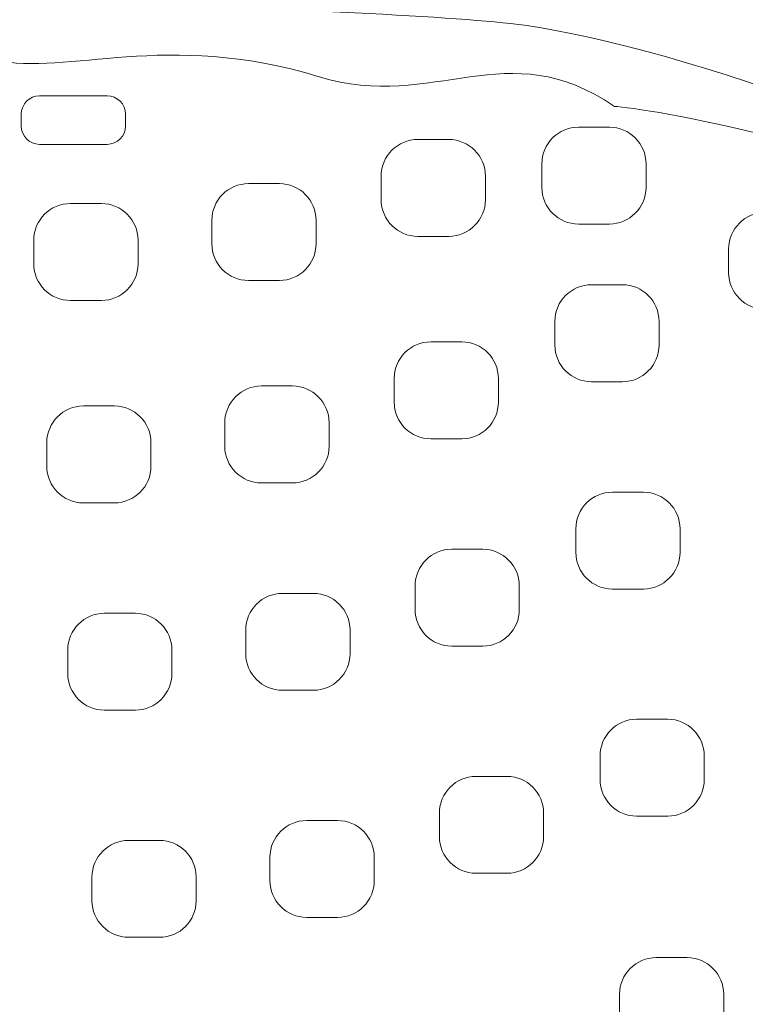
# Model space of a CAD drawing. Header units: millimetres. Extents: x -1853 to -450, y -1731 to 666.
# Tile 7 of 45: x -991 to -912, y -1523 to -1416. Entities that reach past the tile are written whole.
import ezdxf

# ---------------------------------------------------------------- set-up
doc = ezdxf.new("R2010")
doc.units = ezdxf.units.MM
doc.header["$MEASUREMENT"] = 0
doc.layers.add('Capa 1', color=7, linetype='Continuous')

msp = doc.modelspace()

# ---------------------------------------------------------------- linework, layer by layer
at = {"layer": 'Capa 1', "lineweight": 9}
for points, knots in [([(-1183.28, -1435.55), (-1184.29, -1419.58), (-1101.54, -1408.96), (-1042.32, -1411.94), (-1042.32, -1411.94), (-1018.48, -1413.14), (-954.11, -1414.76), (-937.62, -1416.56), (-937.62, -1416.56), (-921.98, -1418.26), (-885.61, -1430.54), (-883.9, -1438.57), (-883.9, -1438.57), (-868.98, -1440.66), (-884.51, -1446.46), (-861.14, -1444.36), (-861.14, -1444.36), (-854.63, -1445.56), (-852.37, -1449.4), (-846.98, -1449.6), (-846.98, -1449.6), (-844.49, -1449.69), (-840.11, -1454.69), (-838.86, -1455.1), (-838.86, -1455.1), (-833.32, -1456.88), (-827.4, -1463.8), (-822.28, -1471.93), (-822.28, -1471.93), (-820.8, -1474.27), (-817.29, -1477.44), (-816.26, -1479.09), (-816.26, -1479.09), (-812.04, -1485.91), (-808.45, -1492.66), (-809.76, -1510.26), (-809.76, -1510.26), (-810.41, -1519), (-808.65, -1525.33), (-813.98, -1534.85), (-813.98, -1534.85), (-817.41, -1545.66), (-821.47, -1545.94), (-829.15, -1555.42), (-829.15, -1555.42), (-836.87, -1564.95), (-838.96, -1566.79), (-848.28, -1573.08), (-848.28, -1573.08), (-853.74, -1576.76), (-852.58, -1577.33), (-858.18, -1579.04), (-858.18, -1579.04), (-861.24, -1579.97), (-862.66, -1586.06), (-870.17, -1586.57), (-870.17, -1586.57), (-876.02, -1594.55), (-879.32, -1592.72), (-882.84, -1593.74), (-882.84, -1593.74), (-886.13, -1596.89), (-888.84, -1597.99), (-893.82, -1599.14), (-893.82, -1599.14), (-899.75, -1603.04), (-900.29, -1602.74), (-905.95, -1603.54), (-905.95, -1603.54), (-906.64, -1605.15), (-910.48, -1606.41), (-915.32, -1607.88), (-915.32, -1607.88), (-921.01, -1612.51), (-921.4, -1611.8), (-927.12, -1612.46), (-927.12, -1612.46), (-927.86, -1612.55), (-929.01, -1615.92), (-939.91, -1617.22), (-939.91, -1617.22), (-944.18, -1620.5), (-947.15, -1620.57), (-950.59, -1620.05), (-950.59, -1620.05), (-953.92, -1622.8), (-956.41, -1622.92), (-959.7, -1622.27), (-959.7, -1622.27), (-965.42, -1625.82), (-968.13, -1623.04), (-970.63, -1623.99), (-970.63, -1623.99), (-973.68, -1625.15), (-982.04, -1625.46), (-984.37, -1624.75), (-984.37, -1624.75), (-986.11, -1625.96), (-992.26, -1628.06), (-996.5, -1627.4), (-996.5, -1627.4), (-1000.2, -1626.82), (-1004.6, -1629.58), (-1010.41, -1629.08), (-1010.41, -1629.08), (-1017.7, -1630.55), (-1019.18, -1630.63), (-1025.74, -1629.61), (-1025.74, -1629.61), (-1031.12, -1630.89), (-1036.12, -1631.19), (-1039.11, -1630.37), (-1039.11, -1630.37), (-1043.01, -1630.61), (-1044.41, -1630.89), (-1050.17, -1631.15), (-1050.17, -1631.15), (-1054.49, -1631.83), (-1057.11, -1630.8), (-1061.43, -1629.66), (-1061.43, -1629.66), (-1065.88, -1630.87), (-1070.21, -1630.08), (-1073.53, -1628.04), (-1073.53, -1628.04), (-1081.13, -1628.93), (-1083.13, -1628.54), (-1087.52, -1625.87), (-1087.52, -1625.87), (-1092.83, -1626.42), (-1096.16, -1628.38), (-1100.77, -1624.2), (-1100.77, -1624.2), (-1103.91, -1623.59), (-1105.98, -1626.29), (-1110.21, -1622.39), (-1110.21, -1622.39), (-1111.65, -1622.11), (-1114.49, -1623.24), (-1117.36, -1622.34), (-1117.36, -1622.34), (-1120.24, -1621.44), (-1119.83, -1619.28), (-1124.21, -1619.57), (-1124.21, -1619.57), (-1133.41, -1620.16), (-1133.52, -1616.7), (-1137.29, -1615.57), (-1137.29, -1615.57), (-1142.37, -1614.05), (-1143.55, -1616.47), (-1150.84, -1609.77), (-1150.84, -1609.77), (-1154.66, -1608.9), (-1156.63, -1608.06), (-1159.91, -1605.57), (-1159.91, -1605.57), (-1162.75, -1605.49), (-1163.59, -1607.07), (-1169.72, -1602.29), (-1169.72, -1602.29), (-1176.38, -1602.78), (-1176.98, -1601.7), (-1180.97, -1600.09), (-1180.97, -1600.09), (-1186.82, -1601.59), (-1191.32, -1598.86), (-1194.87, -1595.03), (-1194.87, -1595.03), (-1202.09, -1595.67), (-1202.89, -1591.17), (-1206.55, -1590.74), (-1206.55, -1590.74), (-1211.21, -1590.19), (-1214.75, -1587.13), (-1218.31, -1584.39), (-1218.31, -1584.39), (-1223.26, -1580.57), (-1224.66, -1582.9), (-1231.11, -1576.64), (-1231.11, -1576.64), (-1231.11, -1576.64), (-1240.41, -1565.97), (-1240.41, -1565.97), (-1240.41, -1565.97), (-1242.18, -1564.07), (-1249.68, -1561.29), (-1248.13, -1553.52), (-1248.13, -1553.52), (-1253.31, -1549.94), (-1253.07, -1542.83), (-1253.31, -1540.72), (-1253.31, -1540.72), (-1256.12, -1538.59), (-1256.9, -1530.18), (-1257.03, -1526.84), (-1257.03, -1526.84), (-1257.14, -1523.95), (-1261.32, -1522.26), (-1260.61, -1516.58), (-1260.61, -1516.58), (-1260.61, -1516.58), (-1259.43, -1510.47), (-1259.43, -1510.47), (-1259.43, -1510.47), (-1260.34, -1505.27), (-1262.09, -1501.91), (-1257.37, -1494.4), (-1257.37, -1494.4), (-1255.62, -1491.62), (-1258.07, -1486.28), (-1255.18, -1479.12), (-1255.18, -1479.12), (-1249.3, -1464.51), (-1237.08, -1458.44), (-1227.33, -1451.27), (-1227.33, -1451.27), (-1223.05, -1448.12), (-1205.36, -1443.32), (-1198.75, -1439.64), (-1198.75, -1439.64), (-1191.26, -1435.49), (-1190.15, -1437.57), (-1183.28, -1435.55)], [0, 0, 0, 0, 0.017544, 0.017544, 0.017544, 0.017544, 0.035088, 0.035088, 0.035088, 0.035088, 0.052632, 0.052632, 0.052632, 0.052632, 0.070175, 0.070175, 0.070175, 0.070175, 0.087719, 0.087719, 0.087719, 0.087719, 0.105263, 0.105263, 0.105263, 0.105263, 0.122807, 0.122807, 0.122807, 0.122807, 0.140351, 0.140351, 0.140351, 0.140351, 0.157895, 0.157895, 0.157895, 0.157895, 0.175439, 0.175439, 0.175439, 0.175439, 0.192982, 0.192982, 0.192982, 0.192982, 0.210526, 0.210526, 0.210526, 0.210526, 0.22807, 0.22807, 0.22807, 0.22807, 0.245614, 0.245614, 0.245614, 0.245614, 0.263158, 0.263158, 0.263158, 0.263158, 0.280702, 0.280702, 0.280702, 0.280702, 0.298246, 0.298246, 0.298246, 0.298246, 0.315789, 0.315789, 0.315789, 0.315789, 0.333333, 0.333333, 0.333333, 0.333333, 0.350877, 0.350877, 0.350877, 0.350877, 0.368421, 0.368421, 0.368421, 0.368421, 0.385965, 0.385965, 0.385965, 0.385965, 0.403509, 0.403509, 0.403509, 0.403509, 0.421053, 0.421053, 0.421053, 0.421053, 0.438596, 0.438596, 0.438596, 0.438597, 0.45614, 0.45614, 0.45614, 0.45614, 0.473684, 0.473684, 0.473684, 0.473684, 0.491228, 0.491228, 0.491228, 0.491228, 0.508772, 0.508772, 0.508772, 0.508772, 0.526316, 0.526316, 0.526316, 0.526316, 0.54386, 0.54386, 0.54386, 0.54386, 0.561404, 0.561404, 0.561404, 0.561404, 0.578947, 0.578947, 0.578947, 0.578947, 0.596491, 0.596491, 0.596491, 0.596491, 0.614035, 0.614035, 0.614035, 0.614035, 0.631579, 0.631579, 0.631579, 0.631579, 0.649123, 0.649123, 0.649123, 0.649123, 0.666667, 0.666667, 0.666667, 0.666667, 0.684211, 0.684211, 0.684211, 0.684211, 0.701754, 0.701754, 0.701754, 0.701754, 0.719298, 0.719298, 0.719298, 0.719298, 0.736842, 0.736842, 0.736842, 0.736842, 0.754386, 0.754386, 0.754386, 0.754386, 0.77193, 0.77193, 0.77193, 0.77193, 0.789474, 0.789474, 0.789474, 0.789474, 0.807018, 0.807018, 0.807018, 0.807018, 0.824561, 0.824561, 0.824561, 0.824561, 0.842105, 0.842105, 0.842105, 0.842105, 0.859649, 0.859649, 0.859649, 0.859649, 0.877193, 0.877193, 0.877193, 0.877193, 0.894737, 0.894737, 0.894737, 0.894737, 0.912281, 0.912281, 0.912281, 0.912281, 0.929825, 0.929825, 0.929825, 0.929825, 0.947368, 0.947368, 0.947368, 0.947368, 0.964912, 0.964912, 0.964912, 0.964912, 1, 1, 1, 1]), ([(-1183.28, -1435.55), (-1164.45, -1427.69), (-1147.14, -1425.13), (-1139.64, -1422.84), (-1139.64, -1422.84), (-1131, -1420.21), (-1130.24, -1420.83), (-1121.03, -1420.91), (-1121.03, -1420.91), (-1121.03, -1420.91), (-1110.94, -1421), (-1110.94, -1421), (-1110.94, -1421), (-1105.34, -1421.05), (-1103.41, -1418.62), (-1099.54, -1422.02), (-1099.54, -1422.02), (-1099.53, -1422.03), (-1098.94, -1421.55), (-1093.99, -1421.21), (-1093.99, -1421.21), (-1090.86, -1421), (-1070.14, -1416.6), (-1063.16, -1420.55), (-1063.16, -1420.55), (-1056.85, -1420.55), (-1051.99, -1417.91), (-1041.45, -1420.22), (-1041.45, -1420.22), (-1033.33, -1418.08), (-1004.63, -1417.97), (-993.27, -1420.5), (-993.27, -1420.5), (-985.35, -1422.27), (-974.91, -1417.24), (-958.26, -1422.31), (-958.26, -1422.31), (-945.74, -1426.12), (-937.99, -1417.48), (-926.38, -1425.53), (-926.38, -1425.53), (-923.45, -1425.56), (-897.37, -1430.1), (-883.9, -1438.57)], [0, 0, 0, 0, 0.083333, 0.083333, 0.083333, 0.083333, 0.166667, 0.166667, 0.166667, 0.166667, 0.25, 0.25, 0.25, 0.25, 0.333333, 0.333333, 0.333333, 0.333333, 0.416667, 0.416667, 0.416667, 0.416667, 0.5, 0.5, 0.5, 0.5, 0.583333, 0.583333, 0.583333, 0.583333, 0.666667, 0.666667, 0.666667, 0.666667, 0.75, 0.75, 0.75, 0.75, 0.833333, 0.833333, 0.833333, 0.833333, 1, 1, 1, 1]), ([(-979.16, -1426.36), (-979.16, -1426.36), (-979.16, -1427.64), (-979.16, -1427.64), (-979.16, -1427.64), (-979.16, -1428.72), (-980.05, -1429.62), (-981.14, -1429.62), (-981.14, -1429.62), (-981.14, -1429.62), (-988.44, -1429.62), (-988.44, -1429.62), (-988.44, -1429.62), (-989.53, -1429.62), (-990.42, -1428.72), (-990.42, -1427.64), (-990.42, -1427.64), (-990.42, -1427.64), (-990.42, -1426.36), (-990.42, -1426.36), (-990.42, -1426.36), (-990.42, -1425.27), (-989.53, -1424.38), (-988.44, -1424.38), (-988.44, -1424.38), (-988.44, -1424.38), (-981.14, -1424.38), (-981.14, -1424.38), (-981.14, -1424.38), (-980.05, -1424.38), (-979.16, -1425.27), (-979.16, -1426.36)], [0, 0, 0, 0, 0.111111, 0.111111, 0.111111, 0.111111, 0.222222, 0.222222, 0.222222, 0.222222, 0.333333, 0.333333, 0.333333, 0.333333, 0.444444, 0.444444, 0.444444, 0.444444, 0.555556, 0.555556, 0.555556, 0.555556, 0.666667, 0.666667, 0.666667, 0.666667, 0.777778, 0.777778, 0.777778, 0.777778, 1, 1, 1, 1]), ([(-922.96, -1431.72), (-922.96, -1431.72), (-922.96, -1434.28), (-922.96, -1434.28), (-922.96, -1434.28), (-922.96, -1436.45), (-924.74, -1438.23), (-926.91, -1438.23), (-926.91, -1438.23), (-926.91, -1438.23), (-930.25, -1438.23), (-930.25, -1438.23), (-930.25, -1438.23), (-932.43, -1438.23), (-934.21, -1436.45), (-934.21, -1434.28), (-934.21, -1434.28), (-934.21, -1434.28), (-934.21, -1431.72), (-934.21, -1431.72), (-934.21, -1431.72), (-934.21, -1429.54), (-932.43, -1427.76), (-930.25, -1427.76), (-930.25, -1427.76), (-930.25, -1427.76), (-926.91, -1427.76), (-926.91, -1427.76), (-926.91, -1427.76), (-924.74, -1427.76), (-922.96, -1429.54), (-922.96, -1431.72)], [0, 0, 0, 0, 0.111111, 0.111111, 0.111111, 0.111111, 0.222222, 0.222222, 0.222222, 0.222222, 0.333333, 0.333333, 0.333333, 0.333333, 0.444444, 0.444444, 0.444444, 0.444444, 0.555556, 0.555556, 0.555556, 0.555556, 0.666667, 0.666667, 0.666667, 0.666667, 0.777778, 0.777778, 0.777778, 0.777778, 1, 1, 1, 1]), ([(-940.3, -1433.05), (-940.3, -1433.05), (-940.3, -1435.61), (-940.3, -1435.61), (-940.3, -1435.61), (-940.3, -1437.78), (-942.09, -1439.56), (-944.26, -1439.56), (-944.26, -1439.56), (-944.26, -1439.56), (-947.6, -1439.56), (-947.6, -1439.56), (-947.6, -1439.56), (-949.78, -1439.56), (-951.56, -1437.78), (-951.56, -1435.61), (-951.56, -1435.61), (-951.56, -1435.61), (-951.56, -1433.05), (-951.56, -1433.05), (-951.56, -1433.05), (-951.56, -1430.87), (-949.78, -1429.09), (-947.6, -1429.09), (-947.6, -1429.09), (-947.6, -1429.09), (-944.26, -1429.09), (-944.26, -1429.09), (-944.26, -1429.09), (-942.09, -1429.09), (-940.3, -1430.87), (-940.3, -1433.05)], [0, 0, 0, 0, 0.111111, 0.111111, 0.111111, 0.111111, 0.222222, 0.222222, 0.222222, 0.222222, 0.333333, 0.333333, 0.333333, 0.333333, 0.444444, 0.444444, 0.444444, 0.444444, 0.555556, 0.555556, 0.555556, 0.555556, 0.666667, 0.666667, 0.666667, 0.666667, 0.777778, 0.777778, 0.777778, 0.777778, 1, 1, 1, 1]), ([(-958.59, -1437.82), (-958.59, -1437.82), (-958.59, -1440.38), (-958.59, -1440.38), (-958.59, -1440.38), (-958.59, -1442.55), (-960.37, -1444.33), (-962.54, -1444.33), (-962.54, -1444.33), (-962.54, -1444.33), (-965.89, -1444.33), (-965.89, -1444.33), (-965.89, -1444.33), (-968.06, -1444.33), (-969.84, -1442.55), (-969.84, -1440.38), (-969.84, -1440.38), (-969.84, -1440.38), (-969.84, -1437.82), (-969.84, -1437.82), (-969.84, -1437.82), (-969.84, -1435.64), (-968.06, -1433.86), (-965.89, -1433.86), (-965.89, -1433.86), (-965.89, -1433.86), (-962.54, -1433.86), (-962.54, -1433.86), (-962.54, -1433.86), (-960.37, -1433.86), (-958.59, -1435.64), (-958.59, -1437.82)], [0, 0, 0, 0, 0.111111, 0.111111, 0.111111, 0.111111, 0.222222, 0.222222, 0.222222, 0.222222, 0.333333, 0.333333, 0.333333, 0.333333, 0.444444, 0.444444, 0.444444, 0.444444, 0.555556, 0.555556, 0.555556, 0.555556, 0.666667, 0.666667, 0.666667, 0.666667, 0.777778, 0.777778, 0.777778, 0.777778, 1, 1, 1, 1]), ([(-977.81, -1439.97), (-977.81, -1439.97), (-977.81, -1442.53), (-977.81, -1442.53), (-977.81, -1442.53), (-977.81, -1444.7), (-979.6, -1446.49), (-981.77, -1446.49), (-981.77, -1446.49), (-981.77, -1446.49), (-985.11, -1446.49), (-985.11, -1446.49), (-985.11, -1446.49), (-987.29, -1446.49), (-989.07, -1444.7), (-989.07, -1442.53), (-989.07, -1442.53), (-989.07, -1442.53), (-989.07, -1439.97), (-989.07, -1439.97), (-989.07, -1439.97), (-989.07, -1437.8), (-987.29, -1436.01), (-985.11, -1436.01), (-985.11, -1436.01), (-985.11, -1436.01), (-981.77, -1436.01), (-981.77, -1436.01), (-981.77, -1436.01), (-979.6, -1436.01), (-977.81, -1437.8), (-977.81, -1439.97)], [0, 0, 0, 0, 0.111111, 0.111111, 0.111111, 0.111111, 0.222222, 0.222222, 0.222222, 0.222222, 0.333333, 0.333333, 0.333333, 0.333333, 0.444444, 0.444444, 0.444444, 0.444444, 0.555556, 0.555556, 0.555556, 0.555556, 0.666667, 0.666667, 0.666667, 0.666667, 0.777778, 0.777778, 0.777778, 0.777778, 1, 1, 1, 1]), ([(-902.79, -1440.93), (-902.79, -1440.93), (-902.79, -1443.49), (-902.79, -1443.49), (-902.79, -1443.49), (-902.79, -1445.66), (-904.57, -1447.45), (-906.75, -1447.45), (-906.75, -1447.45), (-906.75, -1447.45), (-910.09, -1447.45), (-910.09, -1447.45), (-910.09, -1447.45), (-912.26, -1447.45), (-914.04, -1445.66), (-914.04, -1443.49), (-914.04, -1443.49), (-914.04, -1443.49), (-914.04, -1440.93), (-914.04, -1440.93), (-914.04, -1440.93), (-914.04, -1438.75), (-912.26, -1436.97), (-910.09, -1436.97), (-910.09, -1436.97), (-910.09, -1436.97), (-906.75, -1436.97), (-906.75, -1436.97), (-906.75, -1436.97), (-904.57, -1436.97), (-902.79, -1438.75), (-902.79, -1440.93)], [0, 0, 0, 0, 0.111111, 0.111111, 0.111111, 0.111111, 0.222222, 0.222222, 0.222222, 0.222222, 0.333333, 0.333333, 0.333333, 0.333333, 0.444444, 0.444444, 0.444444, 0.444444, 0.555556, 0.555556, 0.555556, 0.555556, 0.666667, 0.666667, 0.666667, 0.666667, 0.777778, 0.777778, 0.777778, 0.777778, 1, 1, 1, 1]), ([(-921.55, -1448.75), (-921.55, -1448.75), (-921.55, -1451.31), (-921.55, -1451.31), (-921.55, -1451.31), (-921.55, -1453.48), (-923.33, -1455.27), (-925.5, -1455.27), (-925.5, -1455.27), (-925.5, -1455.27), (-928.85, -1455.27), (-928.85, -1455.27), (-928.85, -1455.27), (-931.02, -1455.27), (-932.8, -1453.48), (-932.8, -1451.31), (-932.8, -1451.31), (-932.8, -1451.31), (-932.8, -1448.75), (-932.8, -1448.75), (-932.8, -1448.75), (-932.8, -1446.57), (-931.02, -1444.79), (-928.85, -1444.79), (-928.85, -1444.79), (-928.85, -1444.79), (-925.5, -1444.79), (-925.5, -1444.79), (-925.5, -1444.79), (-923.33, -1444.79), (-921.55, -1446.57), (-921.55, -1448.75)], [0, 0, 0, 0, 0.111111, 0.111111, 0.111111, 0.111111, 0.222222, 0.222222, 0.222222, 0.222222, 0.333333, 0.333333, 0.333333, 0.333333, 0.444444, 0.444444, 0.444444, 0.444444, 0.555556, 0.555556, 0.555556, 0.555556, 0.666667, 0.666667, 0.666667, 0.666667, 0.777778, 0.777778, 0.777778, 0.777778, 1, 1, 1, 1]), ([(-938.9, -1454.92), (-938.9, -1454.92), (-938.9, -1457.48), (-938.9, -1457.48), (-938.9, -1457.48), (-938.9, -1459.65), (-940.68, -1461.44), (-942.85, -1461.44), (-942.85, -1461.44), (-942.85, -1461.44), (-946.2, -1461.44), (-946.2, -1461.44), (-946.2, -1461.44), (-948.37, -1461.44), (-950.15, -1459.65), (-950.15, -1457.48), (-950.15, -1457.48), (-950.15, -1457.48), (-950.15, -1454.92), (-950.15, -1454.92), (-950.15, -1454.92), (-950.15, -1452.74), (-948.37, -1450.96), (-946.2, -1450.96), (-946.2, -1450.96), (-946.2, -1450.96), (-942.85, -1450.96), (-942.85, -1450.96), (-942.85, -1450.96), (-940.68, -1450.96), (-938.9, -1452.74), (-938.9, -1454.92)], [0, 0, 0, 0, 0.111111, 0.111111, 0.111111, 0.111111, 0.222222, 0.222222, 0.222222, 0.222222, 0.333333, 0.333333, 0.333333, 0.333333, 0.444444, 0.444444, 0.444444, 0.444444, 0.555556, 0.555556, 0.555556, 0.555556, 0.666667, 0.666667, 0.666667, 0.666667, 0.777778, 0.777778, 0.777778, 0.777778, 1, 1, 1, 1]), ([(-957.18, -1459.69), (-957.18, -1459.69), (-957.18, -1462.25), (-957.18, -1462.25), (-957.18, -1462.25), (-957.18, -1464.42), (-958.96, -1466.2), (-961.14, -1466.2), (-961.14, -1466.2), (-961.14, -1466.2), (-964.48, -1466.2), (-964.48, -1466.2), (-964.48, -1466.2), (-966.65, -1466.2), (-968.44, -1464.42), (-968.44, -1462.25), (-968.44, -1462.25), (-968.44, -1462.25), (-968.44, -1459.69), (-968.44, -1459.69), (-968.44, -1459.69), (-968.44, -1457.51), (-966.65, -1455.73), (-964.48, -1455.73), (-964.48, -1455.73), (-964.48, -1455.73), (-961.14, -1455.73), (-961.14, -1455.73), (-961.14, -1455.73), (-958.96, -1455.73), (-957.18, -1457.51), (-957.18, -1459.69)], [0, 0, 0, 0, 0.111111, 0.111111, 0.111111, 0.111111, 0.222222, 0.222222, 0.222222, 0.222222, 0.333333, 0.333333, 0.333333, 0.333333, 0.444444, 0.444444, 0.444444, 0.444444, 0.555556, 0.555556, 0.555556, 0.555556, 0.666667, 0.666667, 0.666667, 0.666667, 0.777778, 0.777778, 0.777778, 0.777778, 1, 1, 1, 1]), ([(-976.41, -1461.84), (-976.41, -1461.84), (-976.41, -1464.4), (-976.41, -1464.4), (-976.41, -1464.4), (-976.41, -1466.58), (-978.19, -1468.36), (-980.36, -1468.36), (-980.36, -1468.36), (-980.36, -1468.36), (-983.71, -1468.36), (-983.71, -1468.36), (-983.71, -1468.36), (-985.88, -1468.36), (-987.66, -1466.58), (-987.66, -1464.4), (-987.66, -1464.4), (-987.66, -1464.4), (-987.66, -1461.84), (-987.66, -1461.84), (-987.66, -1461.84), (-987.66, -1459.67), (-985.88, -1457.89), (-983.71, -1457.89), (-983.71, -1457.89), (-983.71, -1457.89), (-980.36, -1457.89), (-980.36, -1457.89), (-980.36, -1457.89), (-978.19, -1457.89), (-976.41, -1459.67), (-976.41, -1461.84)], [0, 0, 0, 0, 0.111111, 0.111111, 0.111111, 0.111111, 0.222222, 0.222222, 0.222222, 0.222222, 0.333333, 0.333333, 0.333333, 0.333333, 0.444444, 0.444444, 0.444444, 0.444444, 0.555556, 0.555556, 0.555556, 0.555556, 0.666667, 0.666667, 0.666667, 0.666667, 0.777778, 0.777778, 0.777778, 0.777778, 1, 1, 1, 1]), ([(-919.29, -1471.16), (-919.29, -1471.16), (-919.29, -1473.71), (-919.29, -1473.71), (-919.29, -1473.71), (-919.29, -1475.89), (-921.07, -1477.67), (-923.24, -1477.67), (-923.24, -1477.67), (-923.24, -1477.67), (-926.59, -1477.67), (-926.59, -1477.67), (-926.59, -1477.67), (-928.76, -1477.67), (-930.54, -1475.89), (-930.54, -1473.71), (-930.54, -1473.71), (-930.54, -1473.71), (-930.54, -1471.16), (-930.54, -1471.16), (-930.54, -1471.16), (-930.54, -1468.98), (-928.76, -1467.2), (-926.59, -1467.2), (-926.59, -1467.2), (-926.59, -1467.2), (-923.24, -1467.2), (-923.24, -1467.2), (-923.24, -1467.2), (-921.07, -1467.2), (-919.29, -1468.98), (-919.29, -1471.16)], [0, 0, 0, 0, 0.111111, 0.111111, 0.111111, 0.111111, 0.222222, 0.222222, 0.222222, 0.222222, 0.333333, 0.333333, 0.333333, 0.333333, 0.444444, 0.444444, 0.444444, 0.444444, 0.555556, 0.555556, 0.555556, 0.555556, 0.666667, 0.666667, 0.666667, 0.666667, 0.777778, 0.777778, 0.777778, 0.777778, 1, 1, 1, 1]), ([(-936.64, -1477.33), (-936.64, -1477.33), (-936.64, -1479.88), (-936.64, -1479.88), (-936.64, -1479.88), (-936.64, -1482.06), (-938.42, -1483.84), (-940.59, -1483.84), (-940.59, -1483.84), (-940.59, -1483.84), (-943.94, -1483.84), (-943.94, -1483.84), (-943.94, -1483.84), (-946.11, -1483.84), (-947.89, -1482.06), (-947.89, -1479.88), (-947.89, -1479.88), (-947.89, -1479.88), (-947.89, -1477.33), (-947.89, -1477.33), (-947.89, -1477.33), (-947.89, -1475.15), (-946.11, -1473.37), (-943.94, -1473.37), (-943.94, -1473.37), (-943.94, -1473.37), (-940.59, -1473.37), (-940.59, -1473.37), (-940.59, -1473.37), (-938.42, -1473.37), (-936.64, -1475.15), (-936.64, -1477.33)], [0, 0, 0, 0, 0.111111, 0.111111, 0.111111, 0.111111, 0.222222, 0.222222, 0.222222, 0.222222, 0.333333, 0.333333, 0.333333, 0.333333, 0.444444, 0.444444, 0.444444, 0.444444, 0.555556, 0.555556, 0.555556, 0.555556, 0.666667, 0.666667, 0.666667, 0.666667, 0.777778, 0.777778, 0.777778, 0.777778, 1, 1, 1, 1]), ([(-954.92, -1482.09), (-954.92, -1482.09), (-954.92, -1484.65), (-954.92, -1484.65), (-954.92, -1484.65), (-954.92, -1486.83), (-956.71, -1488.61), (-958.88, -1488.61), (-958.88, -1488.61), (-958.88, -1488.61), (-962.22, -1488.61), (-962.22, -1488.61), (-962.22, -1488.61), (-964.4, -1488.61), (-966.18, -1486.83), (-966.18, -1484.65), (-966.18, -1484.65), (-966.18, -1484.65), (-966.18, -1482.09), (-966.18, -1482.09), (-966.18, -1482.09), (-966.18, -1479.92), (-964.4, -1478.14), (-962.22, -1478.14), (-962.22, -1478.14), (-962.22, -1478.14), (-958.88, -1478.14), (-958.88, -1478.14), (-958.88, -1478.14), (-956.71, -1478.14), (-954.92, -1479.92), (-954.92, -1482.09)], [0, 0, 0, 0, 0.111111, 0.111111, 0.111111, 0.111111, 0.222222, 0.222222, 0.222222, 0.222222, 0.333333, 0.333333, 0.333333, 0.333333, 0.444444, 0.444444, 0.444444, 0.444444, 0.555556, 0.555556, 0.555556, 0.555556, 0.666667, 0.666667, 0.666667, 0.666667, 0.777778, 0.777778, 0.777778, 0.777778, 1, 1, 1, 1]), ([(-974.15, -1484.25), (-974.15, -1484.25), (-974.15, -1486.8), (-974.15, -1486.8), (-974.15, -1486.8), (-974.15, -1488.98), (-975.93, -1490.76), (-978.1, -1490.76), (-978.1, -1490.76), (-978.1, -1490.76), (-981.45, -1490.76), (-981.45, -1490.76), (-981.45, -1490.76), (-983.62, -1490.76), (-985.4, -1488.98), (-985.4, -1486.8), (-985.4, -1486.8), (-985.4, -1486.8), (-985.4, -1484.25), (-985.4, -1484.25), (-985.4, -1484.25), (-985.4, -1482.07), (-983.62, -1480.29), (-981.45, -1480.29), (-981.45, -1480.29), (-981.45, -1480.29), (-978.1, -1480.29), (-978.1, -1480.29), (-978.1, -1480.29), (-975.93, -1480.29), (-974.15, -1482.07), (-974.15, -1484.25)], [0, 0, 0, 0, 0.111111, 0.111111, 0.111111, 0.111111, 0.222222, 0.222222, 0.222222, 0.222222, 0.333333, 0.333333, 0.333333, 0.333333, 0.444444, 0.444444, 0.444444, 0.444444, 0.555556, 0.555556, 0.555556, 0.555556, 0.666667, 0.666667, 0.666667, 0.666667, 0.777778, 0.777778, 0.777778, 0.777778, 1, 1, 1, 1]), ([(-916.67, -1495.7), (-916.67, -1495.7), (-916.67, -1498.25), (-916.67, -1498.25), (-916.67, -1498.25), (-916.67, -1500.43), (-918.45, -1502.21), (-920.62, -1502.21), (-920.62, -1502.21), (-920.62, -1502.21), (-923.97, -1502.21), (-923.97, -1502.21), (-923.97, -1502.21), (-926.14, -1502.21), (-927.92, -1500.43), (-927.92, -1498.25), (-927.92, -1498.25), (-927.92, -1498.25), (-927.92, -1495.7), (-927.92, -1495.7), (-927.92, -1495.7), (-927.92, -1493.52), (-926.14, -1491.74), (-923.97, -1491.74), (-923.97, -1491.74), (-923.97, -1491.74), (-920.62, -1491.74), (-920.62, -1491.74), (-920.62, -1491.74), (-918.45, -1491.74), (-916.67, -1493.52), (-916.67, -1495.7)], [0, 0, 0, 0, 0.111111, 0.111111, 0.111111, 0.111111, 0.222222, 0.222222, 0.222222, 0.222222, 0.333333, 0.333333, 0.333333, 0.333333, 0.444444, 0.444444, 0.444444, 0.444444, 0.555556, 0.555556, 0.555556, 0.555556, 0.666667, 0.666667, 0.666667, 0.666667, 0.777778, 0.777778, 0.777778, 0.777778, 1, 1, 1, 1]), ([(-934.02, -1501.87), (-934.02, -1501.87), (-934.02, -1504.42), (-934.02, -1504.42), (-934.02, -1504.42), (-934.02, -1506.6), (-935.8, -1508.38), (-937.97, -1508.38), (-937.97, -1508.38), (-937.97, -1508.38), (-941.32, -1508.38), (-941.32, -1508.38), (-941.32, -1508.38), (-943.49, -1508.38), (-945.27, -1506.6), (-945.27, -1504.42), (-945.27, -1504.42), (-945.27, -1504.42), (-945.27, -1501.87), (-945.27, -1501.87), (-945.27, -1501.87), (-945.27, -1499.69), (-943.49, -1497.91), (-941.32, -1497.91), (-941.32, -1497.91), (-941.32, -1497.91), (-937.97, -1497.91), (-937.97, -1497.91), (-937.97, -1497.91), (-935.8, -1497.91), (-934.02, -1499.69), (-934.02, -1501.87)], [0, 0, 0, 0, 0.111111, 0.111111, 0.111111, 0.111111, 0.222222, 0.222222, 0.222222, 0.222222, 0.333333, 0.333333, 0.333333, 0.333333, 0.444444, 0.444444, 0.444444, 0.444444, 0.555556, 0.555556, 0.555556, 0.555556, 0.666667, 0.666667, 0.666667, 0.666667, 0.777778, 0.777778, 0.777778, 0.777778, 1, 1, 1, 1]), ([(-952.3, -1506.64), (-952.3, -1506.64), (-952.3, -1509.19), (-952.3, -1509.19), (-952.3, -1509.19), (-952.3, -1511.37), (-954.09, -1513.15), (-956.26, -1513.15), (-956.26, -1513.15), (-956.26, -1513.15), (-959.6, -1513.15), (-959.6, -1513.15), (-959.6, -1513.15), (-961.78, -1513.15), (-963.56, -1511.37), (-963.56, -1509.19), (-963.56, -1509.19), (-963.56, -1509.19), (-963.56, -1506.64), (-963.56, -1506.64), (-963.56, -1506.64), (-963.56, -1504.46), (-961.78, -1502.68), (-959.6, -1502.68), (-959.6, -1502.68), (-959.6, -1502.68), (-956.26, -1502.68), (-956.26, -1502.68), (-956.26, -1502.68), (-954.09, -1502.68), (-952.3, -1504.46), (-952.3, -1506.64)], [0, 0, 0, 0, 0.111111, 0.111111, 0.111111, 0.111111, 0.222222, 0.222222, 0.222222, 0.222222, 0.333333, 0.333333, 0.333333, 0.333333, 0.444444, 0.444444, 0.444444, 0.444444, 0.555556, 0.555556, 0.555556, 0.555556, 0.666667, 0.666667, 0.666667, 0.666667, 0.777778, 0.777778, 0.777778, 0.777778, 1, 1, 1, 1]), ([(-971.53, -1508.79), (-971.53, -1508.79), (-971.53, -1511.35), (-971.53, -1511.35), (-971.53, -1511.35), (-971.53, -1513.52), (-973.31, -1515.3), (-975.48, -1515.3), (-975.48, -1515.3), (-975.48, -1515.3), (-978.83, -1515.3), (-978.83, -1515.3), (-978.83, -1515.3), (-981, -1515.3), (-982.78, -1513.52), (-982.78, -1511.35), (-982.78, -1511.35), (-982.78, -1511.35), (-982.78, -1508.79), (-982.78, -1508.79), (-982.78, -1508.79), (-982.78, -1506.61), (-981, -1504.83), (-978.83, -1504.83), (-978.83, -1504.83), (-978.83, -1504.83), (-975.48, -1504.83), (-975.48, -1504.83), (-975.48, -1504.83), (-973.31, -1504.83), (-971.53, -1506.61), (-971.53, -1508.79)], [0, 0, 0, 0, 0.111111, 0.111111, 0.111111, 0.111111, 0.222222, 0.222222, 0.222222, 0.222222, 0.333333, 0.333333, 0.333333, 0.333333, 0.444444, 0.444444, 0.444444, 0.444444, 0.555556, 0.555556, 0.555556, 0.555556, 0.666667, 0.666667, 0.666667, 0.666667, 0.777778, 0.777778, 0.777778, 0.777778, 1, 1, 1, 1]), ([(-914.57, -1521.46), (-914.57, -1521.46), (-914.57, -1524.02), (-914.57, -1524.02), (-914.57, -1524.02), (-914.57, -1526.19), (-916.35, -1527.97), (-918.52, -1527.97), (-918.52, -1527.97), (-918.52, -1527.97), (-921.87, -1527.97), (-921.87, -1527.97), (-921.87, -1527.97), (-924.04, -1527.97), (-925.82, -1526.19), (-925.82, -1524.02), (-925.82, -1524.02), (-925.82, -1524.02), (-925.82, -1521.46), (-925.82, -1521.46), (-925.82, -1521.46), (-925.82, -1519.28), (-924.04, -1517.5), (-921.87, -1517.5), (-921.87, -1517.5), (-921.87, -1517.5), (-918.52, -1517.5), (-918.52, -1517.5), (-918.52, -1517.5), (-916.35, -1517.5), (-914.57, -1519.28), (-914.57, -1521.46)], [0, 0, 0, 0, 0.111111, 0.111111, 0.111111, 0.111111, 0.222222, 0.222222, 0.222222, 0.222222, 0.333333, 0.333333, 0.333333, 0.333333, 0.444444, 0.444444, 0.444444, 0.444444, 0.555556, 0.555556, 0.555556, 0.555556, 0.666667, 0.666667, 0.666667, 0.666667, 0.777778, 0.777778, 0.777778, 0.777778, 1, 1, 1, 1])]:
    msp.add_open_spline(points, degree=3, knots=knots, dxfattribs=at)

doc.saveas('drawing.dxf')
